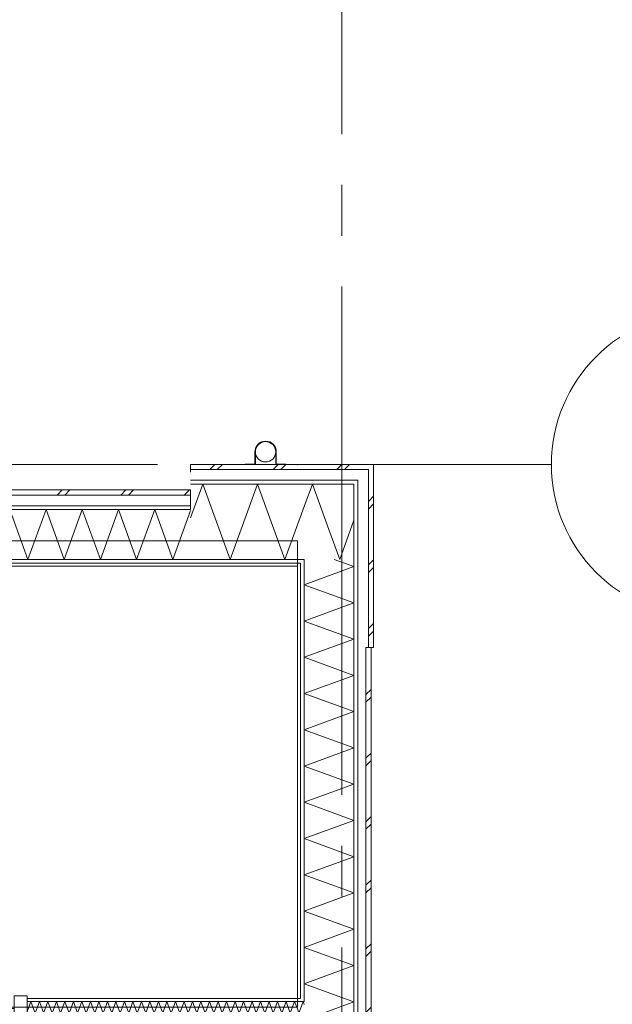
# Model space of a CAD drawing. Header units: millimetres. Extents: x -14925 to 266687, y -3550 to 35834.
# Tile 195 of 244: x 137606 to 139939, y 5127 to 9000. Entities that reach past the tile are written whole.
import ezdxf
from ezdxf.enums import TextEntityAlignment as Align

# ---------------------------------------------------------------- set-up
doc = ezdxf.new("R2010")
doc.units = ezdxf.units.MM
doc.header["$MEASUREMENT"] = 0
doc.linetypes.add('B0204', pattern=[2600, 2000, -200, 200, -200])
for name, color, linetype in [('52 Riolering.SCHOON', 7, 'Continuous'), ('A Stramien', 7, 'Continuous'), ('New_21 Buitenwanden', 7, 'Continuous'), ('New_21 Buitenwanden Afdek-arcering', 7, 'Continuous'), ('New_21 Buitenwanden Deuren', 7, 'Continuous'), ('New_21 Buitenwanden Doorsnede-arcering', 7, 'Continuous'), ('New_21 Buitenwanden Laagscheidingslijnen', 7, 'Continuous'), ('New_22 C Binnenwanden', 7, 'Continuous'), ('New_22 C Binnenwanden Deuren', 7, 'Continuous'), ('New_22 C Binnenwanden Doorsnede-arcering', 7, 'Continuous'), ('New_22 C Binnenwanden Laagscheidingslijnen', 7, 'Continuous'), ('New_Z Gebruiksopp Zone omranding', 7, 'Continuous')]:
    doc.layers.add(name, color=color, linetype=linetype)
doc.styles.add('GENERATED_STYLE_2', font='verdana.ttf')
pattern_1 = [(180, (120873.91, 0), (0, 100), [])]
pattern_2 = [(180, (120873.9, 0), (0, 346.41), [0, -200]), (180, (120773.9, -173.2), (0, 346.41), [0, -200])]
pattern_3 = [(90, (120873.91, 0), (-100, 0), [])]
pattern_4 = [(90, (120873.9, 0), (-346.41, 0), [0, -200]), (90, (120700.7, 100), (-346.41, 0), [0, -200])]

# ---------------------------------------------------------------- blocks, each defined once
blk = doc.blocks.new('*X2207', base_point=(120873.9, 0))
at = {"layer": 'New_21 Buitenwanden Doorsnede-arcering', "color": 7, "linetype": 'Continuous', "lineweight": 0}
for p, q in [((136253.9, 7130), (136273.9, 7150)), ((136283.9, 7130), (136303.9, 7150)), ((136503.9, 7130), (136523.9, 7150)), ((136533.9, 7130), (136553.9, 7150)), ((136753.9, 7130), (136773.9, 7150)), ((136783.9, 7130), (136803.9, 7150)), ((137003.9, 7130), (137023.9, 7150)), ((137033.9, 7130), (137053.9, 7150)), ((137253.9, 7130), (137273.9, 7150)), ((137283.9, 7130), (137303.9, 7150)), ((137503.9, 7130), (137523.9, 7150)), ((137533.9, 7130), (137553.9, 7150)), ((137753.9, 7130), (137773.9, 7150)), ((137783.9, 7130), (137803.9, 7150)), ((138003.9, 7130), (138023.9, 7150)), ((138033.9, 7130), (138053.9, 7150)), ((138253.9, 7130), (138273.9, 7150))]:
    blk.add_line(p, q, dxfattribs=at)
blk = doc.blocks.new('*X2208', base_point=(120873.9, 0))
at = {"layer": 'New_21 Buitenwanden Doorsnede-arcering', "color": 7, "linetype": 'Continuous', "lineweight": 0}
for p, q in [((136140.3, 7073), (136122.9, 7025.3)), ((136140.3, 7073), (136211.6, 6877)), ((136283, 7073), (136211.6, 6877)), ((136283, 7073), (136354.3, 6877)), ((136425.6, 7073), (136354.3, 6877)), ((136425.6, 7073), (136497, 6877)), ((136568.3, 7073), (136497, 6877)), ((136568.3, 7073), (136639.6, 6877)), ((136711, 7073), (136639.6, 6877)), ((136711, 7073), (136782.3, 6877)), ((136853.7, 7073), (136782.3, 6877)), ((136853.7, 7073), (136925, 6877)), ((136996.3, 7073), (136925, 6877)), ((136996.3, 7073), (137067.7, 6877)), ((137139, 7073), (137067.7, 6877)), ((137139, 7073), (137210.3, 6877)), ((137281.7, 7073), (137210.3, 6877)), ((137281.7, 7073), (137353, 6877)), ((137424.4, 7073), (137353, 6877)), ((137424.4, 7073), (137495.7, 6877)), ((137567, 7073), (137495.7, 6877)), ((137567, 7073), (137638.4, 6877)), ((137709.7, 7073), (137638.4, 6877)), ((137709.7, 7073), (137781.1, 6877)), ((137852.4, 7073), (137781.1, 6877)), ((137852.4, 7073), (137923.7, 6877)), ((137995.1, 7073), (137923.7, 6877)), ((137995.1, 7073), (138066.4, 6877)), ((138137.7, 7073), (138066.4, 6877)), ((138137.7, 7073), (138209.1, 6877)), ((138278.9, 7068.8), (138209.1, 6877))]:
    blk.add_line(p, q, dxfattribs=at)
blk = doc.blocks.new('D1 26[101]_1', base_point=(120873.9, 0))
at = {"layer": 'New_21 Buitenwanden Deuren', "color": 7, "linetype": 'Continuous', "lineweight": 0}
for p, q in [((134968.9, 7150), (134968.9, 7130)), ((134968.9, 7130), (134968.9, 7088)), ((136122.9, 7150), (136122.9, 7130)), ((136122.9, 7130), (136122.9, 7088)), ((134968.9, 7088), (134968.9, 7080)), ((136122.9, 7080), (134968.9, 7080)), ((135062.9, 7080), (134968.9, 7080)), ((134968.9, 7080), (134968.9, 7010)), ((134968.9, 7080), (134968.9, 7073)), ((134968.9, 7080), (134968.9, 7073)), ((134968.9, 7073), (134968.9, 7010)), ((134968.9, 7073), (134968.9, 7010)), ((135062.9, 7010), (135062.9, 7080)), ((135062.9, 7010), (135062.9, 7070)), ((135062.9, 7070), (136028.9, 7070)), ((136122.9, 7080), (136028.9, 7080)), ((136028.9, 7080), (136028.9, 7010)), ((136028.9, 7070), (136028.9, 7010)), ((136122.9, 7088), (136122.9, 7080)), ((136122.9, 7010), (136122.9, 7080)), ((136122.9, 7080), (136122.9, 7073)), ((136122.9, 7080), (136122.9, 7073)), ((136122.9, 7073), (136122.9, 7010)), ((136122.9, 7073), (136122.9, 7010)), ((134968.9, 7010), (135062.9, 7010)), ((134968.9, 7010), (134968.9, 6877)), ((134968.9, 7010), (134968.9, 6877)), ((135062.9, 7010), (135062.9, 6044)), ((136028.9, 7010), (135062.9, 7010)), ((136028.9, 7010), (136122.9, 7010)), ((136122.9, 7010), (136122.9, 6877)), ((136122.9, 7010), (136122.9, 6877)), ((134968.9, 6877), (134968.9, 6862)), ((134968.9, 6877), (134968.9, 6862)), ((134968.9, 6862), (134968.9, 6850)), ((134968.9, 6862), (134968.9, 6850)), ((136122.9, 6877), (136122.9, 6862)), ((136122.9, 6877), (136122.9, 6862)), ((136122.9, 6862), (136122.9, 6850)), ((136122.9, 6862), (136122.9, 6850)), ((134968.9, 6850), (134956.9, 6850)), ((134968.9, 6850), (134956.9, 6850)), ((136122.9, 6850), (136134.9, 6850)), ((136122.9, 6850), (136134.9, 6850))]:
    blk.add_line(p, q, dxfattribs=at)
blk.add_arc((135062.9, 7010), 966, 270, 0, dxfattribs=at)
for p in [(134968.9, 7080), (136122.9, 7080)]:
    blk.add_point(p, dxfattribs=at)
blk = doc.blocks.new('Wall_322_1', base_point=(138278.9, 6850))
at = {"layer": 'New_21 Buitenwanden Afdek-arcering', "linetype": 'Continuous', "lineweight": 0, "true_color": 0xffffff}
blk.add_hatch(color=7, dxfattribs=at).paths.add_polyline_path([(134968.9, 7150), (134968.9, 6850), (136122.9, 6850), (136122.9, 7150)])
at = {"layer": 'New_21 Buitenwanden Doorsnede-arcering', "linetype": 'Continuous', "lineweight": 0, "true_color": 0x000000}
h = blk.add_hatch(dxfattribs=at)
h.set_pattern_fill('325_Houtachtig_plaatmate_E0', color=18, style=0, pattern_type=2)
h.set_pattern_definition(pattern_1)
h.paths.add_polyline_path([(138278.9, 7088), (136122.9, 7088), (136122.9, 7073), (138278.9, 7073)])
h = blk.add_hatch(dxfattribs=at)
h.set_pattern_fill('325_Houtachtig_plaatmate_E0', color=18, style=0, pattern_type=2)
h.set_pattern_definition(pattern_1)
h.paths.add_polyline_path([(138278.9, 6877), (136122.9, 6877), (136122.9, 6862), (138278.9, 6862)])
h = blk.add_hatch(dxfattribs=at)
h.set_pattern_fill('720_Gips_0001', color=18, style=0, pattern_type=2)
h.set_pattern_definition(pattern_2)
h.paths.add_polyline_path([(136122.9, 6850), (138278.9, 6850), (138278.9, 6862), (136122.9, 6862)])
at = {"layer": 'New_21 Buitenwanden', "color": 9, "linetype": 'Continuous', "lineweight": 0}
for p, q in [((134968.9, 7150), (134968.9, 7130)), ((134968.9, 7130), (134968.9, 7088)), ((136122.9, 7150), (136122.9, 7130)), ((136122.9, 7130), (136122.9, 7088)), ((134968.9, 7088), (134968.9, 7080)), ((134968.9, 7080), (134968.9, 7073)), ((134968.9, 7073), (134968.9, 7010)), ((136122.9, 7088), (136122.9, 7080)), ((136122.9, 7080), (136122.9, 7073)), ((136122.9, 7073), (136122.9, 7010)), ((134968.9, 7010), (134968.9, 6877)), ((136122.9, 7010), (136122.9, 6877)), ((134968.9, 6877), (134968.9, 6862)), ((134968.9, 6862), (134968.9, 6850)), ((136122.9, 6877), (136122.9, 6862)), ((136122.9, 6862), (136122.9, 6850)), ((134968.9, 6850), (134956.9, 6850)), ((136122.9, 6850), (136134.9, 6850))]:
    blk.add_line(p, q, dxfattribs=at)
at = {"layer": 'New_21 Buitenwanden', "color": 9, "linetype": 'Continuous', "lineweight": 0, "flags": 128}
for points in [[(138278.9, 7150), (136122.9, 7150)], [(138278.9, 7073), (138278.9, 7150)], [(136122.9, 6850), (138278.9, 6850)]]:
    blk.add_lwpolyline(points, dxfattribs=at)
at = {"layer": 'New_21 Buitenwanden Laagscheidingslijnen', "color": 9, "linetype": 'Continuous', "lineweight": 0}
for p, q in [((138278.9, 7130), (136122.9, 7130)), ((138278.9, 7088), (136122.9, 7088)), ((138278.9, 7073), (136122.9, 7073)), ((138278.9, 6877), (136122.9, 6877)), ((138278.9, 6862), (136122.9, 6862))]:
    blk.add_line(p, q, dxfattribs=at)
at = {"layer": 'New_21 Buitenwanden', "color": 1, "lineweight": 0}
for name in ['*X2207', '*X2208']:
    blk.add_blockref(name, (120873.9, 0), dxfattribs=at)
at = {"layer": 'New_21 Buitenwanden Deuren', "color": 7, "linetype": 'Continuous', "lineweight": 0}
blk.add_blockref('D1 26[101]_1', (120873.9, 0), dxfattribs=at)
blk = doc.blocks.new('*X2352', base_point=(120873.9, 0))
at = {"layer": 'New_22 C Binnenwanden Doorsnede-arcering', "color": 7, "linetype": 'Continuous', "lineweight": 0}
blk.add_line((134536.9, 5135.2), (134548.9, 5102.2), dxfattribs=at)
blk = doc.blocks.new('*X2353', base_point=(120873.9, 0))
at = {"layer": 'New_22 C Binnenwanden Doorsnede-arcering', "color": 7, "linetype": 'Continuous', "lineweight": 0}
for q in [(138710.9, 5108.8), (138725.9, 5126)]:
    blk.add_line((138721.6, 5138), q, dxfattribs=at)
blk = doc.blocks.new('*X2354', base_point=(120873.9, 0))
at = {"layer": 'New_22 C Binnenwanden Doorsnede-arcering', "color": 7, "linetype": 'Continuous', "lineweight": 0}
for p in [(138698.9, 5108.2), (138710.9, 5108.8)]:
    blk.add_line(p, (138704.8, 5092), dxfattribs=at)
blk = doc.blocks.new('*X2355', base_point=(120873.9, 0))
at = {"layer": 'New_22 C Binnenwanden Doorsnede-arcering', "color": 7, "linetype": 'Continuous', "lineweight": 0}
for p, q in [((137750.5, 5138), (137742.9, 5117.2)), ((137750.5, 5138), (137767.2, 5092)), ((137784, 5138), (137767.2, 5092)), ((137784, 5138), (137800.7, 5092)), ((137817.5, 5138), (137800.7, 5092)), ((137817.5, 5138), (137834.2, 5092)), ((137850.9, 5138), (137834.2, 5092)), ((137850.9, 5138), (137867.7, 5092)), ((137884.4, 5138), (137867.7, 5092)), ((137884.4, 5138), (137901.2, 5092)), ((137917.9, 5138), (137901.2, 5092)), ((137917.9, 5138), (137934.6, 5092)), ((137951.4, 5138), (137934.6, 5092)), ((137951.4, 5138), (137968.1, 5092)), ((137984.9, 5138), (137968.1, 5092)), ((137984.9, 5138), (138001.6, 5092)), ((138018.4, 5138), (138001.6, 5092)), ((138018.4, 5138), (138035.1, 5092)), ((138051.8, 5138), (138035.1, 5092)), ((138051.8, 5138), (138068.6, 5092)), ((138085.3, 5138), (138068.6, 5092)), ((138085.3, 5138), (138102.1, 5092)), ((138118.8, 5138), (138102.1, 5092)), ((138118.8, 5138), (138135.6, 5092)), ((138152.3, 5138), (138135.6, 5092)), ((138152.3, 5138), (138169, 5092)), ((138185.8, 5138), (138169, 5092)), ((138185.8, 5138), (138202.5, 5092)), ((138219.3, 5138), (138202.5, 5092)), ((138219.3, 5138), (138236, 5092)), ((138252.8, 5138), (138236, 5092)), ((138252.8, 5138), (138269.5, 5092)), ((138286.2, 5138), (138269.5, 5092)), ((138286.2, 5138), (138303, 5092)), ((138319.7, 5138), (138303, 5092)), ((138319.7, 5138), (138336.5, 5092)), ((138353.2, 5138), (138336.5, 5092)), ((138353.2, 5138), (138370, 5092)), ((138386.7, 5138), (138370, 5092)), ((138386.7, 5138), (138403.4, 5092)), ((138420.2, 5138), (138403.4, 5092)), ((138420.2, 5138), (138436.9, 5092)), ((138453.7, 5138), (138436.9, 5092)), ((138453.7, 5138), (138470.4, 5092)), ((138487.2, 5138), (138470.4, 5092)), ((138487.2, 5138), (138503.9, 5092)), ((138520.6, 5138), (138503.9, 5092)), ((138520.6, 5138), (138537.4, 5092)), ((138554.1, 5138), (138537.4, 5092)), ((138554.1, 5138), (138570.9, 5092)), ((138587.6, 5138), (138570.9, 5092)), ((138587.6, 5138), (138604.4, 5092)), ((138621.1, 5138), (138604.4, 5092)), ((138621.1, 5138), (138637.8, 5092)), ((138654.6, 5138), (138637.8, 5092)), ((138654.6, 5138), (138671.3, 5092)), ((138688.1, 5138), (138671.3, 5092)), ((138688.1, 5138), (138698.9, 5108.2))]:
    blk.add_line(p, q, dxfattribs=at)
blk = doc.blocks.new('*X2356', base_point=(120873.9, 0))
at = {"layer": 'New_22 C Binnenwanden Doorsnede-arcering', "color": 7, "linetype": 'Continuous', "lineweight": 0}
for p, q in [((137717, 5138), (137700.3, 5092)), ((137717, 5138), (137733.7, 5092)), ((137742.9, 5117.2), (137733.7, 5092)), ((137696.9, 5101.2), (137700.3, 5092))]:
    blk.add_line(p, q, dxfattribs=at)
blk = doc.blocks.new('*X2357', base_point=(120873.9, 0))
at = {"layer": 'New_22 C Binnenwanden Doorsnede-arcering', "color": 7, "linetype": 'Continuous', "lineweight": 0}
for p, q in [((136679, 5138), (136672.9, 5121.4)), ((136679, 5138), (136695.7, 5092)), ((136712.4, 5138), (136695.7, 5092)), ((136712.4, 5138), (136729.2, 5092)), ((136734.9, 5107.7), (136729.2, 5092))]:
    blk.add_line(p, q, dxfattribs=at)
blk = doc.blocks.new('*X2358', base_point=(120873.9, 0))
at = {"layer": 'New_22 C Binnenwanden Doorsnede-arcering', "color": 7, "linetype": 'Continuous', "lineweight": 0}
for p, q in [((137650, 5138), (137634.9, 5096.5)), ((137650, 5138), (137666.8, 5092)), ((137683.5, 5138), (137666.8, 5092)), ((137683.5, 5138), (137696.9, 5101.2))]:
    blk.add_line(p, q, dxfattribs=at)
blk = doc.blocks.new('*X2359', base_point=(120873.9, 0))
at = {"layer": 'New_22 C Binnenwanden Doorsnede-arcering', "color": 7, "linetype": 'Continuous', "lineweight": 0}
for p, q in [((136645.5, 5138), (136628.7, 5092)), ((136645.5, 5138), (136662.2, 5092)), ((136672.9, 5121.4), (136662.2, 5092)), ((136626.9, 5097), (136628.7, 5092))]:
    blk.add_line(p, q, dxfattribs=at)
blk = doc.blocks.new('*X2360', base_point=(120873.9, 0))
at = {"layer": 'New_22 C Binnenwanden Doorsnede-arcering', "color": 7, "linetype": 'Continuous', "lineweight": 0}
for p, q in [((135707.9, 5138), (135702.9, 5124.3)), ((135707.9, 5138), (135724.6, 5092)), ((135741.4, 5138), (135724.6, 5092)), ((135741.4, 5138), (135758.1, 5092)), ((135774.9, 5138), (135758.1, 5092)), ((135774.9, 5138), (135791.6, 5092)), ((135808.3, 5138), (135791.6, 5092)), ((135808.3, 5138), (135825.1, 5092)), ((135841.8, 5138), (135825.1, 5092)), ((135841.8, 5138), (135858.6, 5092)), ((135875.3, 5138), (135858.6, 5092)), ((135875.3, 5138), (135892, 5092)), ((135908.8, 5138), (135892, 5092)), ((135908.8, 5138), (135925.5, 5092)), ((135942.3, 5138), (135925.5, 5092)), ((135942.3, 5138), (135959, 5092)), ((135975.8, 5138), (135959, 5092)), ((135975.8, 5138), (135992.5, 5092)), ((136009.2, 5138), (135992.5, 5092)), ((136009.2, 5138), (136026, 5092)), ((136042.7, 5138), (136026, 5092)), ((136042.7, 5138), (136059.5, 5092)), ((136076.2, 5138), (136059.5, 5092)), ((136076.2, 5138), (136093, 5092)), ((136109.7, 5138), (136093, 5092)), ((136109.7, 5138), (136126.4, 5092)), ((136143.2, 5138), (136126.4, 5092)), ((136143.2, 5138), (136159.9, 5092)), ((136176.7, 5138), (136159.9, 5092)), ((136176.7, 5138), (136193.4, 5092)), ((136210.2, 5138), (136193.4, 5092)), ((136210.2, 5138), (136226.9, 5092)), ((136243.6, 5138), (136226.9, 5092)), ((136243.6, 5138), (136260.4, 5092)), ((136277.1, 5138), (136260.4, 5092)), ((136277.1, 5138), (136293.9, 5092)), ((136310.6, 5138), (136293.9, 5092)), ((136310.6, 5138), (136327.4, 5092)), ((136344.1, 5138), (136327.4, 5092)), ((136344.1, 5138), (136360.8, 5092)), ((136377.6, 5138), (136360.8, 5092)), ((136377.6, 5138), (136394.3, 5092)), ((136411.1, 5138), (136394.3, 5092)), ((136411.1, 5138), (136427.8, 5092)), ((136444.6, 5138), (136427.8, 5092)), ((136444.6, 5138), (136461.3, 5092)), ((136478, 5138), (136461.3, 5092)), ((136478, 5138), (136494.8, 5092)), ((136511.5, 5138), (136494.8, 5092)), ((136511.5, 5138), (136528.3, 5092)), ((136545, 5138), (136528.3, 5092)), ((136545, 5138), (136561.8, 5092)), ((136578.5, 5138), (136561.8, 5092)), ((136578.5, 5138), (136595.2, 5092)), ((136612, 5138), (136595.2, 5092)), ((136612, 5138), (136626.9, 5097))]:
    blk.add_line(p, q, dxfattribs=at)
blk = doc.blocks.new('*X2361', base_point=(120873.9, 0))
at = {"layer": 'New_22 C Binnenwanden Doorsnede-arcering', "color": 7, "linetype": 'Continuous', "lineweight": 0}
for p, q in [((135674.4, 5138), (135657.7, 5092)), ((135674.4, 5138), (135691.1, 5092)), ((135702.9, 5124.3), (135691.1, 5092)), ((135656.9, 5094), (135657.7, 5092))]:
    blk.add_line(p, q, dxfattribs=at)
blk = doc.blocks.new('*X2362', base_point=(120873.9, 0))
at = {"layer": 'New_22 C Binnenwanden Doorsnede-arcering', "color": 7, "linetype": 'Continuous', "lineweight": 0}
for p, q in [((134569.4, 5138), (134552.6, 5092)), ((134569.4, 5138), (134586.1, 5092)), ((134602.9, 5138), (134586.1, 5092)), ((134602.9, 5138), (134619.6, 5092)), ((134636.4, 5138), (134619.6, 5092)), ((134636.4, 5138), (134653.1, 5092)), ((134669.8, 5138), (134653.1, 5092)), ((134669.8, 5138), (134686.6, 5092)), ((134703.3, 5138), (134686.6, 5092)), ((134703.3, 5138), (134720.1, 5092)), ((134736.8, 5138), (134720.1, 5092)), ((134736.8, 5138), (134753.5, 5092)), ((134770.3, 5138), (134753.5, 5092)), ((134770.3, 5138), (134787, 5092)), ((134803.8, 5138), (134787, 5092)), ((134803.8, 5138), (134820.5, 5092)), ((134837.3, 5138), (134820.5, 5092)), ((134837.3, 5138), (134854, 5092)), ((134870.7, 5138), (134854, 5092)), ((134870.7, 5138), (134887.5, 5092)), ((134904.2, 5138), (134887.5, 5092)), ((134904.2, 5138), (134921, 5092)), ((134937.7, 5138), (134921, 5092)), ((134937.7, 5138), (134954.5, 5092)), ((134971.2, 5138), (134954.5, 5092)), ((134971.2, 5138), (134987.9, 5092)), ((135004.7, 5138), (134987.9, 5092)), ((135004.7, 5138), (135021.4, 5092)), ((135038.2, 5138), (135021.4, 5092)), ((135038.2, 5138), (135054.9, 5092)), ((135071.7, 5138), (135054.9, 5092)), ((135071.7, 5138), (135088.4, 5092)), ((135105.1, 5138), (135088.4, 5092)), ((135105.1, 5138), (135121.9, 5092)), ((135138.6, 5138), (135121.9, 5092)), ((135138.6, 5138), (135155.4, 5092)), ((135172.1, 5138), (135155.4, 5092)), ((135172.1, 5138), (135188.9, 5092)), ((135205.6, 5138), (135188.9, 5092)), ((135205.6, 5138), (135222.3, 5092)), ((135239.1, 5138), (135222.3, 5092)), ((135239.1, 5138), (135255.8, 5092)), ((135272.6, 5138), (135255.8, 5092)), ((135272.6, 5138), (135289.3, 5092)), ((135306.1, 5138), (135289.3, 5092)), ((135306.1, 5138), (135322.8, 5092)), ((135339.5, 5138), (135322.8, 5092)), ((135339.5, 5138), (135356.3, 5092)), ((135373, 5138), (135356.3, 5092)), ((135373, 5138), (135389.8, 5092)), ((135406.5, 5138), (135389.8, 5092)), ((135406.5, 5138), (135423.3, 5092)), ((135440, 5138), (135423.3, 5092)), ((135440, 5138), (135456.7, 5092)), ((135473.5, 5138), (135456.7, 5092)), ((135473.5, 5138), (135490.2, 5092)), ((135507, 5138), (135490.2, 5092)), ((135507, 5138), (135523.7, 5092)), ((135540.5, 5138), (135523.7, 5092)), ((135540.5, 5138), (135557.2, 5092)), ((135573.9, 5138), (135557.2, 5092)), ((135573.9, 5138), (135590.7, 5092)), ((135607.4, 5138), (135590.7, 5092)), ((135607.4, 5138), (135624.2, 5092)), ((135640.9, 5138), (135624.2, 5092)), ((135640.9, 5138), (135656.9, 5094)), ((134548.9, 5102.2), (134552.6, 5092))]:
    blk.add_line(p, q, dxfattribs=at)
blk = doc.blocks.new('D1 bl 26[111]_1', base_point=(120873.9, 0))
at = {"layer": 'New_22 C Binnenwanden Deuren', "color": 7, "linetype": 'Continuous', "lineweight": 0}
for p, q in [((136734.9, 5160), (136784.9, 5160)), ((136734.9, 5070), (136734.9, 5160)), ((136784.9, 5160), (136784.9, 5070)), ((137584.9, 5070), (137584.9, 5160)), ((137584.9, 5160), (137634.9, 5160)), ((137634.9, 5160), (137634.9, 5070)), ((136734.9, 5138), (136734.9, 5150)), ((136734.9, 5092), (136734.9, 5138)), ((137634.9, 5138), (137634.9, 5150)), ((137634.9, 5092), (137634.9, 5138)), ((136734.9, 5080), (136734.9, 5092)), ((137584.9, 5110), (136784.9, 5110)), ((136784.9, 5110), (136784.9, 5070)), ((137584.9, 5070), (137584.9, 5110)), ((137634.9, 5080), (137634.9, 5092)), ((136784.9, 5070), (136734.9, 5070)), ((136784.9, 5070), (137584.9, 5070)), ((137584.9, 5070), (137584.9, 4270)), ((137634.9, 5070), (137584.9, 5070))]:
    blk.add_line(p, q, dxfattribs=at)
blk.add_arc((137584.9, 5070), 800, 180, 270, dxfattribs=at)
blk = doc.blocks.new('Wall_346_1', base_point=(134548.9, 5115))
at = {"layer": 'New_22 C Binnenwanden Doorsnede-arcering', "linetype": 'Continuous', "lineweight": 0, "true_color": 0x000000}
h = blk.add_hatch(dxfattribs=at)
h.set_pattern_fill('325_Houtachtig_plaatmate_E0', color=18, style=0, pattern_type=2)
h.set_pattern_definition(pattern_1)
h.paths.add_polyline_path([(134548.9, 5150), (134548.9, 5138), (136734.9, 5138), (136734.9, 5150)])
h = blk.add_hatch(dxfattribs=at)
h.set_pattern_fill('325_Houtachtig_plaatmate_E0', color=18, style=0, pattern_type=2)
h.set_pattern_definition(pattern_1)
h.paths.add_polyline_path([(137634.9, 5150), (137634.9, 5138), (138698.9, 5138), (138698.9, 5150)])
h = blk.add_hatch(dxfattribs=at)
h.set_pattern_fill('325_Houtachtig_plaatmate_E0', color=18, style=0, pattern_type=2)
h.set_pattern_definition(pattern_1)
h.paths.add_polyline_path([(138698.9, 5150), (138698.9, 5138), (138710.9, 5138), (138710.9, 5150)])
h = blk.add_hatch(dxfattribs=at)
h.set_pattern_fill('325_Houtachtig_plaatmate_E0', color=18, style=0, pattern_type=2)
h.set_pattern_definition(pattern_1)
h.paths.add_polyline_path([(135644.9, 5092), (134548.9, 5092), (134548.9, 5080), (135644.9, 5080)])
h = blk.add_hatch(dxfattribs=at)
h.set_pattern_fill('325_Houtachtig_plaatmate_E0', color=18, style=0, pattern_type=2)
h.set_pattern_definition(pattern_1)
h.paths.add_polyline_path([(135644.9, 5080), (135656.9, 5080), (135656.9, 5092), (135644.9, 5092)])
h = blk.add_hatch(dxfattribs=at)
h.set_pattern_fill('325_Houtachtig_plaatmate_E0', color=18, style=0, pattern_type=2)
h.set_pattern_definition(pattern_1)
h.paths.add_polyline_path([(135702.9, 5080), (135714.9, 5080), (135714.9, 5092), (135702.9, 5092)])
h = blk.add_hatch(dxfattribs=at)
h.set_pattern_fill('325_Houtachtig_plaatmate_E0', color=18, style=0, pattern_type=2)
h.set_pattern_definition(pattern_1)
h.paths.add_polyline_path([(135714.9, 5080), (136614.9, 5080), (136614.9, 5092), (135714.9, 5092)])
h = blk.add_hatch(dxfattribs=at)
h.set_pattern_fill('325_Houtachtig_plaatmate_E0', color=18, style=0, pattern_type=2)
h.set_pattern_definition(pattern_1)
h.paths.add_polyline_path([(136614.9, 5080), (136626.9, 5080), (136626.9, 5092), (136614.9, 5092)])
h = blk.add_hatch(dxfattribs=at)
h.set_pattern_fill('325_Houtachtig_plaatmate_E0', color=18, style=0, pattern_type=2)
h.set_pattern_definition(pattern_1)
h.paths.add_polyline_path([(136672.9, 5080), (136684.9, 5080), (136684.9, 5092), (136672.9, 5092)])
h = blk.add_hatch(dxfattribs=at)
h.set_pattern_fill('325_Houtachtig_plaatmate_E0', color=18, style=0, pattern_type=2)
h.set_pattern_definition(pattern_1)
h.paths.add_polyline_path([(136734.9, 5092), (136684.9, 5092), (136684.9, 5080), (136734.9, 5080)])
h = blk.add_hatch(dxfattribs=at)
h.set_pattern_fill('325_Houtachtig_plaatmate_E0', color=18, style=0, pattern_type=2)
h.set_pattern_definition(pattern_1)
h.paths.add_polyline_path([(137684.9, 5092), (137634.9, 5092), (137634.9, 5080), (137684.9, 5080)])
h = blk.add_hatch(dxfattribs=at)
h.set_pattern_fill('325_Houtachtig_plaatmate_E0', color=18, style=0, pattern_type=2)
h.set_pattern_definition(pattern_1)
h.paths.add_polyline_path([(137684.9, 5080), (137696.9, 5080), (137696.9, 5092), (137684.9, 5092)])
h = blk.add_hatch(dxfattribs=at)
h.set_pattern_fill('325_Houtachtig_plaatmate_E0', color=18, style=0, pattern_type=2)
h.set_pattern_definition(pattern_1)
h.paths.add_polyline_path([(137742.9, 5080), (137754.9, 5080), (137754.9, 5092), (137742.9, 5092)])
h = blk.add_hatch(dxfattribs=at)
h.set_pattern_fill('325_Houtachtig_plaatmate_E0', color=18, style=0, pattern_type=2)
h.set_pattern_definition(pattern_1)
h.paths.add_polyline_path([(137754.9, 5080), (138698.9, 5080), (138698.9, 5092), (137754.9, 5092)])
h = blk.add_hatch(dxfattribs=at)
h.set_pattern_fill('325_Houtachtig_plaatmate_E0', color=18, style=0, pattern_type=2)
h.set_pattern_definition(pattern_1)
h.paths.add_polyline_path([(138698.9, 5092), (138698.9, 5080), (138710.9, 5080), (138710.9, 5092)])
at = {"layer": 'New_21 Buitenwanden Laagscheidingslijnen', "color": 1, "linetype": 'Continuous', "lineweight": 0}
for p, q in [((138710.9, 5150), (138698.9, 5150)), ((138710.9, 5138), (138698.9, 5138)), ((138725.9, 5138), (138710.9, 5138)), ((138698.9, 5092), (138710.9, 5092)), ((138698.9, 5080), (138710.9, 5080)), ((138710.9, 5092), (138725.9, 5092))]:
    blk.add_line(p, q, dxfattribs=at)
at = {"layer": 'New_22 C Binnenwanden', "color": 1, "linetype": 'Continuous', "lineweight": 0}
for p, q in [((136734.9, 5138), (136734.9, 5150)), ((136734.9, 5092), (136734.9, 5138)), ((137634.9, 5138), (137634.9, 5150)), ((137634.9, 5092), (137634.9, 5138)), ((136734.9, 5080), (136734.9, 5092)), ((137634.9, 5080), (137634.9, 5092))]:
    blk.add_line(p, q, dxfattribs=at)
at = {"layer": 'New_22 C Binnenwanden', "color": 1, "linetype": 'Continuous', "lineweight": 0, "flags": 128}
for points in [[(136734.9, 5150), (134548.9, 5150)], [(138698.9, 5150), (137634.9, 5150)], [(134548.9, 5080), (135644.9, 5080)], [(135714.9, 5080), (136614.9, 5080)], [(136684.9, 5080), (136734.9, 5080)], [(137634.9, 5080), (137684.9, 5080)], [(137754.9, 5080), (138698.9, 5080)]]:
    blk.add_lwpolyline(points, dxfattribs=at)
at = {"layer": 'New_22 C Binnenwanden Laagscheidingslijnen', "color": 1, "linetype": 'Continuous', "lineweight": 0}
for p, q in [((134548.9, 5138), (134536.9, 5138)), ((135656.9, 5138), (134548.9, 5138)), ((135702.9, 5138), (135656.9, 5138)), ((136626.9, 5138), (135702.9, 5138)), ((136672.9, 5138), (136626.9, 5138)), ((136734.9, 5138), (136672.9, 5138)), ((137696.9, 5138), (137634.9, 5138)), ((137742.9, 5138), (137696.9, 5138)), ((138698.9, 5138), (137742.9, 5138)), ((134536.9, 5092), (134548.9, 5092)), ((135644.9, 5092), (134548.9, 5092)), ((135656.9, 5092), (135644.9, 5092)), ((135656.9, 5092), (135656.9, 5080)), ((135714.9, 5092), (135702.9, 5092)), ((135702.9, 5080), (135702.9, 5092)), ((136614.9, 5092), (135714.9, 5092)), ((136626.9, 5092), (136614.9, 5092)), ((136626.9, 5092), (136626.9, 5080)), ((136684.9, 5092), (136672.9, 5092)), ((136672.9, 5080), (136672.9, 5092)), ((136734.9, 5092), (136684.9, 5092)), ((137684.9, 5092), (137634.9, 5092)), ((137696.9, 5092), (137684.9, 5092)), ((137696.9, 5092), (137696.9, 5080)), ((137754.9, 5092), (137742.9, 5092)), ((137742.9, 5080), (137742.9, 5092)), ((138698.9, 5092), (137754.9, 5092))]:
    blk.add_line(p, q, dxfattribs=at)
at = {"layer": 'New_22 C Binnenwanden', "color": 1, "lineweight": 0}
for name in ['*X2352', '*X2362', '*X2361', '*X2360', '*X2359', '*X2357', '*X2358', '*X2356', '*X2355', '*X2353', '*X2354']:
    blk.add_blockref(name, (120873.9, 0), dxfattribs=at)
at = {"layer": 'New_22 C Binnenwanden Deuren', "color": 7, "linetype": 'Continuous', "lineweight": 0}
blk.add_blockref('D1 bl 26[111]_1', (120873.9, 0), dxfattribs=at)
blk = doc.blocks.new('*X2378', base_point=(120873.9, 0))
at = {"layer": 'New_21 Buitenwanden Doorsnede-arcering', "color": 7, "linetype": 'Continuous', "lineweight": 0}
for p in [(138921.9, 7031.5), (138817.8, 7008.5)]:
    blk.add_line(p, (138865.7, 6877), dxfattribs=at)
blk = doc.blocks.new('*X2381', base_point=(120873.9, 0))
at = {"layer": 'New_21 Buitenwanden Doorsnede-arcering', "color": 7, "linetype": 'Continuous', "lineweight": 0}
for p, q in [((138353.9, 7230), (138373.9, 7250)), ((138383.9, 7230), (138403.9, 7250)), ((138603.9, 7230), (138623.9, 7250)), ((138633.9, 7230), (138653.9, 7250)), ((138853.9, 7230), (138873.9, 7250)), ((138883.9, 7230), (138903.9, 7250))]:
    blk.add_line(p, q, dxfattribs=at)
blk = doc.blocks.new('*X2382', base_point=(120873.9, 0))
at = {"layer": 'New_21 Buitenwanden Doorsnede-arcering', "color": 7, "linetype": 'Continuous', "lineweight": 0}
for q in [(138725.9, 7085), (138817.8, 7008.5)]:
    blk.add_line((138758, 7173), q, dxfattribs=at)
blk = doc.blocks.new('*X2383', base_point=(120873.9, 0))
at = {"layer": 'New_21 Buitenwanden Doorsnede-arcering', "color": 7, "linetype": 'Continuous', "lineweight": 0}
for p, q in [((138327, 7173), (138278.9, 7040.8)), ((138327, 7173), (138434.7, 6877)), ((138542.5, 7173), (138434.7, 6877)), ((138542.5, 7173), (138650.2, 6877)), ((138725.9, 7085), (138650.2, 6877))]:
    blk.add_line(p, q, dxfattribs=at)
blk = doc.blocks.new('Wall_349_1', base_point=(138698.9, 6850))
at = {"layer": 'New_21 Buitenwanden Doorsnede-arcering', "linetype": 'Continuous', "lineweight": 0, "true_color": 0x000000}
h = blk.add_hatch(dxfattribs=at)
h.set_pattern_fill('325_Houtachtig_plaatmate_E0', color=18, style=0, pattern_type=2)
h.set_pattern_definition(pattern_1)
h.paths.add_polyline_path([(138921.9, 7188), (138278.9, 7188), (138278.9, 7173), (138921.9, 7173)])
h = blk.add_hatch(dxfattribs=at)
h.set_pattern_fill('325_Houtachtig_plaatmate_E0', color=18, style=0, pattern_type=2)
h.set_pattern_definition(pattern_1)
h.paths.add_polyline_path([(138921.9, 7173), (138936.9, 7173), (138936.9, 7188), (138921.9, 7188)])
h = blk.add_hatch(dxfattribs=at)
h.set_pattern_fill('325_Houtachtig_plaatmate_E0', color=18, style=0, pattern_type=2)
h.set_pattern_definition(pattern_1)
h.paths.add_polyline_path([(138710.9, 6877), (138278.9, 6877), (138278.9, 6862), (138707.9, 6862), (138710.9, 6866)])
h = blk.add_hatch(dxfattribs=at)
h.set_pattern_fill('720_Gips_0001', color=18, style=0, pattern_type=2)
h.set_pattern_definition(pattern_2)
h.paths.add_polyline_path([(138698.9, 6862), (138278.9, 6862), (138278.9, 6850), (138698.9, 6850)])
h = blk.add_hatch(dxfattribs=at)
h.set_pattern_fill('720_Gips_0001', color=18, style=0, pattern_type=2)
h.set_pattern_definition(pattern_2)
h.paths.add_polyline_path([(138698.9, 6850), (138710.9, 6850), (138710.9, 6862), (138707.9, 6862)])
h = blk.add_hatch(dxfattribs=at)
h.set_pattern_fill('720_Gips_0001', color=18, style=0, pattern_type=2)
h.set_pattern_definition(pattern_2)
h.paths.add_polyline_path([(138698.9, 6850), (138707.9, 6862), (138698.9, 6862)])
h = blk.add_hatch(dxfattribs=at)
h.set_pattern_fill('325_Houtachtig_plaatmate_E0', color=18, style=0, pattern_type=2)
h.set_pattern_definition(pattern_1)
h.paths.add_polyline_path([(138710.9, 6862), (138710.9, 6866), (138707.9, 6862)])
h = blk.add_hatch(dxfattribs=at)
h.set_pattern_fill('325_Houtachtig_plaatmate_E0', color=18, style=0, pattern_type=2)
h.set_pattern_definition(pattern_1)
h.paths.add_polyline_path([(138719.2, 6877), (138710.9, 6866), (138710.9, 6862), (138725.9, 6862), (138725.9, 6877)])
h = blk.add_hatch(dxfattribs=at)
h.set_pattern_fill('325_Houtachtig_plaatmate_E0', color=18, style=0, pattern_type=2)
h.set_pattern_definition(pattern_1)
h.paths.add_polyline_path([(138710.9, 6866), (138719.2, 6877), (138710.9, 6877)])
at = {"layer": 'New_21 Buitenwanden', "color": 9, "linetype": 'Continuous', "lineweight": 0, "flags": 128}
for points in [[(138998.9, 7250), (138278.9, 7250)], [(138278.9, 7250), (138278.9, 7230)], [(138998.9, 7250), (138998.9, 7230)], [(138278.9, 7230), (138278.9, 7220)], [(138278.9, 6850), (138698.9, 6850)]]:
    blk.add_lwpolyline(points, dxfattribs=at)
at = {"layer": 'New_21 Buitenwanden Laagscheidingslijnen', "color": 9, "linetype": 'Continuous', "lineweight": 0}
for p, q in [((138936.9, 7230), (138278.9, 7230)), ((138978.9, 7230), (138936.9, 7230)), ((138978.9, 7223.3), (138978.9, 7230)), ((138978.9, 7188), (138978.9, 7223.3)), ((138921.9, 7188), (138278.9, 7188)), ((138725.9, 7173), (138278.9, 7173)), ((138921.9, 7173), (138725.9, 7173)), ((138936.9, 7188), (138921.9, 7188)), ((138921.9, 7147.3), (138921.9, 7173)), ((138936.9, 7173), (138936.9, 7188)), ((138921.9, 6877), (138921.9, 7147.3)), ((138710.9, 6877), (138278.9, 6877)), ((138698.9, 6862), (138278.9, 6862)), ((138707.9, 6862), (138698.9, 6862)), ((138707.9, 6862), (138710.9, 6862)), ((138719.2, 6877), (138710.9, 6877)), ((138710.9, 6850), (138710.9, 6862)), ((138719.2, 6877), (138725.9, 6877)), ((138725.9, 6862), (138725.9, 6877))]:
    blk.add_line(p, q, dxfattribs=at)
at = {"layer": 'New_21 Buitenwanden', "color": 1, "lineweight": 0}
for name in ['*X2381', '*X2383', '*X2382', '*X2378']:
    blk.add_blockref(name, (120873.9, 0), dxfattribs=at)
blk = doc.blocks.new('*X3633', base_point=(120873.9, 0))
at = {"layer": 'New_21 Buitenwanden Doorsnede-arcering', "color": 7, "linetype": 'Continuous', "lineweight": 0}
for p, q in [((138978.9, 7105), (138998.9, 7125)), ((138978.9, 7075), (138998.9, 7095)), ((138978.9, 6855), (138998.9, 6875)), ((138978.9, 6825), (138998.9, 6845)), ((138978.9, 6605), (138998.9, 6625)), ((138978.9, 6575), (138998.9, 6595))]:
    blk.add_line(p, q, dxfattribs=at)
blk = doc.blocks.new('*X3634', base_point=(120873.9, 0))
at = {"layer": 'New_21 Buitenwanden Doorsnede-arcering', "color": 7, "linetype": 'Continuous', "lineweight": 0}
for p, q in [((138921.9, 6848.5), (138843.5, 6877)), ((138921.9, 6848.5), (138725.9, 6777.1)), ((138921.9, 6705.8), (138725.9, 6777.1)), ((138921.9, 6705.8), (138725.9, 6634.4)), ((138921.9, 6563.1), (138725.9, 6634.4)), ((138921.9, 6563.1), (138830.9, 6530))]:
    blk.add_line(p, q, dxfattribs=at)
blk = doc.blocks.new('Wall_560_1', base_point=(138698.9, 6530))
at = {"layer": 'New_21 Buitenwanden Doorsnede-arcering', "linetype": 'Continuous', "lineweight": 0, "true_color": 0x000000}
h = blk.add_hatch(dxfattribs=at)
h.set_pattern_fill('325_Houtachtig_plaatmate_E0', color=18, style=0, pattern_type=2)
h.set_pattern_definition(pattern_3)
h.paths.add_polyline_path([(138921.9, 7147.3), (138936.9, 7167.3), (138936.9, 7173), (138921.9, 7173)])
h = blk.add_hatch(dxfattribs=at)
h.set_pattern_fill('325_Houtachtig_plaatmate_E0', color=18, style=0, pattern_type=2)
h.set_pattern_definition(pattern_3)
h.paths.add_polyline_path([(138936.9, 6530), (138936.9, 7167.3), (138921.9, 7147.3), (138921.9, 6530)])
h = blk.add_hatch(dxfattribs=at)
h.set_pattern_fill('325_Houtachtig_plaatmate_E0', color=18, style=0, pattern_type=2)
h.set_pattern_definition(pattern_3)
h.paths.add_polyline_path([(138710.9, 6862), (138710.9, 6530), (138725.9, 6530), (138725.9, 6862)])
h = blk.add_hatch(dxfattribs=at)
h.set_pattern_fill('720_Gips_0001', color=18, style=0, pattern_type=2)
h.set_pattern_definition(pattern_4)
h.paths.add_polyline_path([(138698.9, 6850), (138698.9, 6530), (138710.9, 6530), (138710.9, 6850)])
at = {"layer": 'New_21 Buitenwanden', "color": 9, "linetype": 'Continuous', "lineweight": 0, "flags": 128}
for points in [[(138998.9, 6530), (138998.9, 7230)], [(138698.9, 6850), (138698.9, 6530)], [(138978.9, 6530), (138968.9, 6530)], [(138998.9, 6530), (138978.9, 6530)]]:
    blk.add_lwpolyline(points, dxfattribs=at)
at = {"layer": 'New_21 Buitenwanden Laagscheidingslijnen', "color": 9, "linetype": 'Continuous', "lineweight": 0}
for p, q in [((138978.9, 7223.3), (138978.9, 7230)), ((138978.9, 7188), (138978.9, 7223.3)), ((138921.9, 7147.3), (138921.9, 7173)), ((138936.9, 7173), (138936.9, 7188)), ((138936.9, 7167.3), (138936.9, 7173)), ((138936.9, 6530), (138936.9, 7167.3)), ((138978.9, 6530), (138978.9, 7188)), ((138921.9, 6877), (138921.9, 7147.3)), ((138710.9, 6850), (138710.9, 6862)), ((138725.9, 6862), (138725.9, 6877)), ((138725.9, 6530), (138725.9, 6862)), ((138921.9, 6530), (138921.9, 6877)), ((138710.9, 6530), (138710.9, 6850))]:
    blk.add_line(p, q, dxfattribs=at)
at = {"layer": 'New_21 Buitenwanden', "color": 1, "lineweight": 0}
for name in ['*X3633', '*X3634']:
    blk.add_blockref(name, (120873.9, 0), dxfattribs=at)
blk = doc.blocks.new('*X3636', base_point=(120873.9, 0))
at = {"layer": 'New_21 Buitenwanden Doorsnede-arcering', "color": 7, "linetype": 'Continuous', "lineweight": 0}
for p, q in [((138968.9, 6345), (138988.9, 6365)), ((138968.9, 6315), (138988.9, 6335)), ((138968.9, 6095), (138973.9, 6100)), ((138968.9, 6065), (138988.9, 6085)), ((138973.9, 6100), (138988.9, 6115)), ((138968.9, 5845), (138988.9, 5865)), ((138968.9, 5815), (138988.9, 5835)), ((138968.9, 5595), (138973.9, 5600)), ((138968.9, 5565), (138988.9, 5585)), ((138973.9, 5600), (138988.9, 5615)), ((138968.9, 5345), (138988.9, 5365)), ((138968.9, 5315), (138988.9, 5335)), ((138973.9, 5100), (138988.9, 5115)), ((138968.9, 5095), (138973.9, 5100)), ((138968.9, 5065), (138988.9, 5085)), ((138968.9, 4845), (138988.9, 4865)), ((138968.9, 4815), (138988.9, 4835)), ((138973.9, 4600), (138988.9, 4615)), ((138968.9, 4595), (138973.9, 4600)), ((138968.9, 4565), (138988.9, 4585)), ((138968.9, 4345), (138988.9, 4365)), ((138968.9, 4315), (138988.9, 4335)), ((138973.9, 4100), (138988.9, 4115)), ((138968.9, 4095), (138973.9, 4100)), ((138968.9, 4065), (138988.9, 4085)), ((138968.9, 3845), (138988.9, 3865)), ((138968.9, 3815), (138988.9, 3835)), ((138973.9, 3600), (138988.9, 3615)), ((138968.9, 3595), (138973.9, 3600)), ((138968.9, 3565), (138988.9, 3585)), ((138968.9, 3345), (138988.9, 3365)), ((138968.9, 3315), (138988.9, 3335))]:
    blk.add_line(p, q, dxfattribs=at)
blk = doc.blocks.new('*X3642', base_point=(120873.9, 0))
at = {"layer": 'New_21 Buitenwanden Doorsnede-arcering', "color": 7, "linetype": 'Continuous', "lineweight": 0}
for q in [(138800.1, 5092), (138917.4, 5138)]:
    blk.add_line((138921.9, 5136.3), q, dxfattribs=at)
blk = doc.blocks.new('*X3643', base_point=(120873.9, 0))
at = {"layer": 'New_21 Buitenwanden Doorsnede-arcering', "color": 7, "linetype": 'Continuous', "lineweight": 0}
for p, q in [((138830.9, 6530), (138725.9, 6491.8)), ((138921.9, 6420.4), (138725.9, 6491.8)), ((138921.9, 6420.4), (138725.9, 6349.1)), ((138921.9, 6277.8), (138725.9, 6349.1)), ((138921.9, 6277.8), (138725.9, 6206.4)), ((138921.9, 6135.1), (138725.9, 6206.4)), ((138921.9, 6135.1), (138725.9, 6063.7)), ((138921.9, 5992.4), (138725.9, 6063.7)), ((138921.9, 5992.4), (138725.9, 5921.1)), ((138921.9, 5849.7), (138725.9, 5921.1)), ((138921.9, 5849.7), (138725.9, 5778.4)), ((138921.9, 5707.1), (138725.9, 5778.4)), ((138921.9, 5707.1), (138725.9, 5635.7)), ((138921.9, 5564.4), (138725.9, 5635.7)), ((138921.9, 5564.4), (138725.9, 5493)), ((138921.9, 5421.7), (138725.9, 5493)), ((138921.9, 5421.7), (138725.9, 5350.4)), ((138921.9, 5279), (138725.9, 5350.4)), ((138921.9, 5279), (138725.9, 5207.7)), ((138917.4, 5138), (138725.9, 5207.7))]:
    blk.add_line(p, q, dxfattribs=at)
blk = doc.blocks.new('Wall_561_1', base_point=(138698.9, 720))
at = {"layer": 'New_21 Buitenwanden Doorsnede-arcering', "linetype": 'Continuous', "lineweight": 0, "true_color": 0x000000}
h = blk.add_hatch(dxfattribs=at)
h.set_pattern_fill('720_Gips_0001', color=18, style=0, pattern_type=2)
h.set_pattern_definition(pattern_4)
h.paths.add_polyline_path([(138710.9, 5150), (138710.9, 6530), (138698.9, 6530), (138698.9, 5150)])
h = blk.add_hatch(dxfattribs=at)
h.set_pattern_fill('325_Houtachtig_plaatmate_E0', color=18, style=0, pattern_type=2)
h.set_pattern_definition(pattern_3)
h.paths.add_polyline_path([(138725.9, 5150), (138725.9, 6530), (138710.9, 6530), (138710.9, 5150)])
h = blk.add_hatch(dxfattribs=at)
h.set_pattern_fill('325_Houtachtig_plaatmate_E0', color=18, style=0, pattern_type=2)
h.set_pattern_definition(pattern_3)
h.paths.add_polyline_path([(138921.9, 6530), (138921.9, 3280), (138936.9, 3280), (138936.9, 6530)])
h = blk.add_hatch(dxfattribs=at)
h.set_pattern_fill('325_Houtachtig_plaatmate_E0', color=18, style=0, pattern_type=2)
h.set_pattern_definition(pattern_3)
h.paths.add_polyline_path([(138710.9, 5150), (138710.9, 5138), (138725.9, 5138), (138725.9, 5150)])
at = {"layer": 'New_21 Buitenwanden', "color": 9, "linetype": 'Continuous', "lineweight": 0, "flags": 128}
for points in [[(138698.9, 6530), (138698.9, 5150)], [(138978.9, 6530), (138968.9, 6530)], [(138988.9, 3280), (138988.9, 6530)]]:
    blk.add_lwpolyline(points, dxfattribs=at)
at = {"layer": 'New_21 Buitenwanden Laagscheidingslijnen', "color": 9, "linetype": 'Continuous', "lineweight": 0}
for p, q in [((138710.9, 5150), (138710.9, 6530)), ((138725.9, 5150), (138725.9, 6530)), ((138921.9, 5138), (138921.9, 6530)), ((138936.9, 3280), (138936.9, 6530)), ((138968.9, 3280), (138968.9, 6530)), ((138725.9, 5138), (138725.9, 5150)), ((138921.9, 5092), (138921.9, 5138))]:
    blk.add_line(p, q, dxfattribs=at)
at = {"layer": 'New_21 Buitenwanden Laagscheidingslijnen', "color": 1, "linetype": 'Continuous', "lineweight": 0}
for p, q in [((138710.9, 5150), (138698.9, 5150)), ((138725.9, 5138), (138710.9, 5138))]:
    blk.add_line(p, q, dxfattribs=at)
at = {"layer": 'New_21 Buitenwanden', "color": 1, "lineweight": 0}
for name in ['*X3643', '*X3636', '*X3642']:
    blk.add_blockref(name, (120873.9, 0), dxfattribs=at)
blk = doc.blocks.new('Standard grid marker')
at = {"layer": 'A Stramien', "color": 7, "linetype": 'B0204', "lineweight": 0}
for p, q in [((1000, 0), (19150, 0)), ((19150, 0), (20150, 0))]:
    blk.add_line(p, q, dxfattribs=at)
at = {"layer": 'A Stramien', "color": 7, "linetype": 'Continuous', "lineweight": 0, "flags": 128}
blk.add_lwpolyline([(21350, 0, 1), (20150, 0, 1)], format="xyb", close=True, dxfattribs=at)
at = {"layer": 'A Stramien', "color": 7, "linetype": 'B0204', "lineweight": 0}
blk.add_point((19150, 0), dxfattribs=at)
blk.add_point((19150, 0), dxfattribs=at)
at = {"layer": 'A Stramien', "color": 9, "lineweight": 0, "style": 'GENERATED_STYLE_2'}
blk.add_attdef('AC_MarkerText_1', text='', height=400, dxfattribs=at).set_placement((20750, 206.1), align=Align.TOP_CENTER)
blk = doc.blocks.new('Standard grid marker_2')
at = {"layer": 'A Stramien', "color": 7, "linetype": 'B0204', "lineweight": 0}
blk.add_line((1000, 0), (24500, 0), dxfattribs=at)
at = {"layer": 'A Stramien', "color": 9, "lineweight": 0, "style": 'GENERATED_STYLE_2'}
blk.add_attdef('AC_MarkerText_1', text='', height=400, rotation=90, dxfattribs=at).set_placement((-948.6, -142.5), align=Align.TOP_CENTER)
blk = doc.blocks.new('Regenpijp 26[152]_1', base_point=(138573.9, 7290))
at = {"layer": '52 Riolering.SCHOON', "color": 7, "linetype": 'Continuous', "lineweight": 0, "flags": 128}
for points in [[(138653.9, 7250), (138614.1, 7250), (138614.1, 7300, 1), (138533.7, 7300), (138533.7, 7250), (138493.9, 7250), (138493.9, 7252), (138531.9, 7252), (138531.9, 7300, -1), (138615.9, 7300), (138615.9, 7252), (138653.9, 7252)], [(138653.9, 7250), (138614.1, 7250), (138614.1, 7300, 1), (138533.7, 7300), (138533.7, 7250), (138493.9, 7250), (138493.9, 7252), (138531.9, 7252), (138531.9, 7300, -1), (138615.9, 7300), (138615.9, 7252), (138653.9, 7252)], [(138653.9, 7250), (138614.1, 7250), (138614.1, 7300, 1), (138533.7, 7300), (138533.7, 7250), (138493.9, 7250), (138493.9, 7252), (138531.9, 7252), (138531.9, 7300, -1), (138615.9, 7300), (138615.9, 7252), (138653.9, 7252)], [(138653.9, 7250), (138614.1, 7250), (138614.1, 7300, 1), (138533.7, 7300), (138533.7, 7250), (138493.9, 7250), (138493.9, 7252), (138531.9, 7252), (138531.9, 7300, -1), (138615.9, 7300), (138615.9, 7252), (138653.9, 7252)], [(138653.9, 7250), (138614.1, 7250), (138614.1, 7300, 1), (138533.7, 7300), (138533.7, 7250), (138493.9, 7250), (138493.9, 7252), (138531.9, 7252), (138531.9, 7300, -1), (138615.9, 7300), (138615.9, 7252), (138653.9, 7252)], [(138653.9, 7250), (138614.1, 7250), (138614.1, 7300, 1), (138533.7, 7300), (138533.7, 7250), (138493.9, 7250), (138493.9, 7252), (138531.9, 7252), (138531.9, 7300, -1), (138615.9, 7300), (138615.9, 7252), (138653.9, 7252)], [(138653.9, 7250), (138614.1, 7250), (138614.1, 7300, 1), (138533.7, 7300), (138533.7, 7250), (138493.9, 7250), (138493.9, 7252), (138531.9, 7252), (138531.9, 7300, -1), (138615.9, 7300), (138615.9, 7252), (138653.9, 7252)], [(138653.9, 7250), (138614.1, 7250), (138614.1, 7300, 1), (138533.7, 7300), (138533.7, 7250), (138493.9, 7250), (138493.9, 7252), (138531.9, 7252), (138531.9, 7300, -1), (138615.9, 7300), (138615.9, 7252), (138653.9, 7252)], [(138533.9, 7300, 1), (138613.9, 7300, 1)]]:
    blk.add_lwpolyline(points, format="xyb", close=True, dxfattribs=at)

msp = doc.modelspace()

# ---------------------------------------------------------------- linework, layer by layer
at = {"layer": 'New_Z Gebruiksopp Zone omranding', "color": 151, "linetype": 'Continuous', "lineweight": 0, "true_color": 0x94b5eb, "flags": 128}
msp.add_lwpolyline([(138698.9, 6950), (134548.9, 6950), (134548.9, 5115), (138698.9, 5115)], close=True, dxfattribs=at)

# ---------------------------------------------------------------- block references
at = {"layer": '52 Riolering.SCHOON', "color": 7, "linetype": 'Continuous', "lineweight": 0}
msp.add_blockref('Regenpijp 26[152]_1', (138573.9, 7290), dxfattribs=at)
at = {"layer": 'A Stramien', "color": 1, "linetype": 'Continuous', "lineweight": 0, "zscale": 1000, "rotation": 270}
msp.add_blockref('Standard grid marker_2', (138873.9, 21950), dxfattribs=at)
at = {"layer": 'A Stramien', "color": 1, "linetype": 'Continuous', "lineweight": 0, "zscale": 1000}
msp.add_blockref('Standard grid marker', (119548.9, 7250), dxfattribs=at)
at = {"layer": 'New_21 Buitenwanden', "color": 1, "lineweight": 0}
for name, p in [('Wall_349_1', (138698.9, 6850)), ('Wall_560_1', (138698.9, 6530)), ('Wall_322_1', (138278.9, 6850)), ('Wall_561_1', (138698.9, 720))]:
    msp.add_blockref(name, p, dxfattribs=at)
at = {"layer": 'New_22 C Binnenwanden', "color": 1, "lineweight": 0}
msp.add_blockref('Wall_346_1', (134548.9, 5115), dxfattribs=at)

doc.saveas('drawing.dxf')
